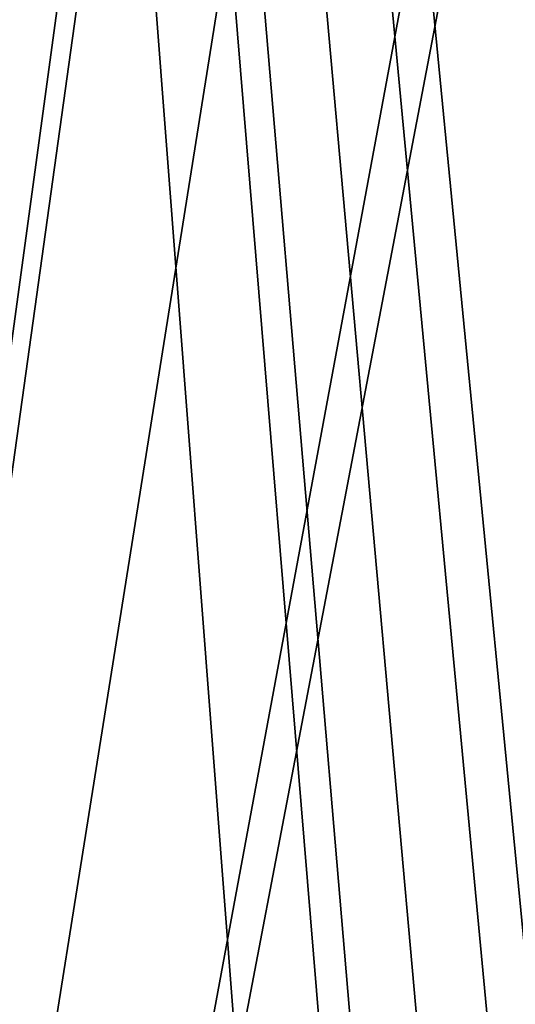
# Model space of a CAD drawing. Header units: metres. Extents: x -2 to 85, y -75 to 75.
# Tile 38 of 230: x 5.48 to 8.97, y -30.66 to -23.72. Entities that reach past the tile are written whole.
import ezdxf

# ---------------------------------------------------------------- set-up
doc = ezdxf.new("R2010")
doc.units = ezdxf.units.M
doc.layers.add('solid_21204500', color=7, linetype='CONTINUOUS')

msp = doc.modelspace()

# ---------------------------------------------------------------- linework, layer by layer
at = {"layer": 'solid_21204500'}
for points in [[(10.207627, 72.694107, 74.693428), (-0.986912, 72.987251, 74.986565), (-0.986912, -72.987251, 74.986565)], [(10.207627, -72.694107, -74.693428), (-0.986912, -72.987251, -74.986565), (-0.986912, 72.987251, -74.986565)], [(10.305046, -63.688675, -74.690872), (10.207627, -72.694107, -74.693428), (-0.986912, 72.987251, -74.986565)], [(10.335027, -60.604496, -74.690086), (10.305046, -63.688675, -74.690872), (-0.986912, 72.987251, -74.986565)], [(10.389922, -54.453102, -74.688652), (10.335027, -60.604496, -74.690086), (-0.986912, 72.987251, -74.986565)], [(10.437261, -48.475243, -74.687408), (10.389922, -54.453102, -74.688652), (-0.986912, 72.987251, -74.986565)], [(10.462317, -44.99155, -74.686752), (10.437261, -48.475243, -74.687408), (-0.986912, 72.987251, -74.986565)], [(10.517986, -36.332512, -74.685295), (10.462317, -44.99155, -74.686752), (-0.986912, 72.987251, -74.986565)], [(10.523425, -35.383739, -74.685158), (10.517986, -36.332512, -74.685295), (-0.986912, 72.987251, -74.986565)], [(10.571031, -25.481762, -74.683907), (10.523425, -35.383739, -74.685158), (-0.986912, 72.987251, -74.986565)], [(10.575785, -24.22966, -74.683784), (10.571031, -25.481762, -74.683907), (-0.986912, 72.987251, -74.986565)], [(10.602126, -15.041716, -74.683098), (10.575785, -24.22966, -74.683784), (-0.986912, 72.987251, -74.986565)], [(10.333855, 60.578686, 74.690117), (10.207627, 72.694107, 74.693428), (-0.986912, -72.987251, 74.986565)], [(10.409965, 51.92487, 74.688126), (10.333855, 60.578686, 74.690117), (-0.986912, -72.987251, 74.986565)], [(10.437223, 48.451038, 74.687416), (10.409965, 51.92487, 74.688126), (-0.986912, -72.987251, 74.986565)], [(10.517595, 36.323315, 74.68531), (10.437223, 48.451038, 74.687416), (-0.986912, -72.987251, 74.986565)], [(10.544856, 31.155277, 74.684593), (10.517595, 36.323315, 74.68531), (-0.986912, -72.987251, 74.986565)], [(10.57497, 24.195511, 74.683807), (10.544856, 31.155277, 74.684593), (-0.986912, -72.987251, 74.986565)], [(10.609349, 12.067529, 74.682907), (10.57497, 24.195511, 74.683807), (-0.986912, -72.987251, 74.986565)], [(10.612302, 10.385228, 74.682831), (10.609349, 12.067529, 74.682907), (-0.986912, -72.987251, 74.986565)], [(10.620732, -0.060577, 74.68261), (10.612302, 10.385228, 74.682831), (-0.986912, -72.987251, 74.986565)], [(10.612302, -10.385226, 74.682831), (10.620732, -0.060577, 74.68261), (-0.986912, -72.987251, 74.986565)], [(10.609119, -12.188683, 74.682915), (10.612302, -10.385226, 74.682831), (-0.986912, -72.987251, 74.986565)], [(10.574511, -24.316662, 74.683815), (10.609119, -12.188683, 74.682915), (-0.986912, -72.987251, 74.986565)], [(10.544856, -31.155277, 74.684593), (10.574511, -24.316662, 74.683815), (-0.986912, -72.987251, 74.986565)]]:
    msp.add_3dface(points, dxfattribs=at)

doc.saveas('drawing.dxf')
